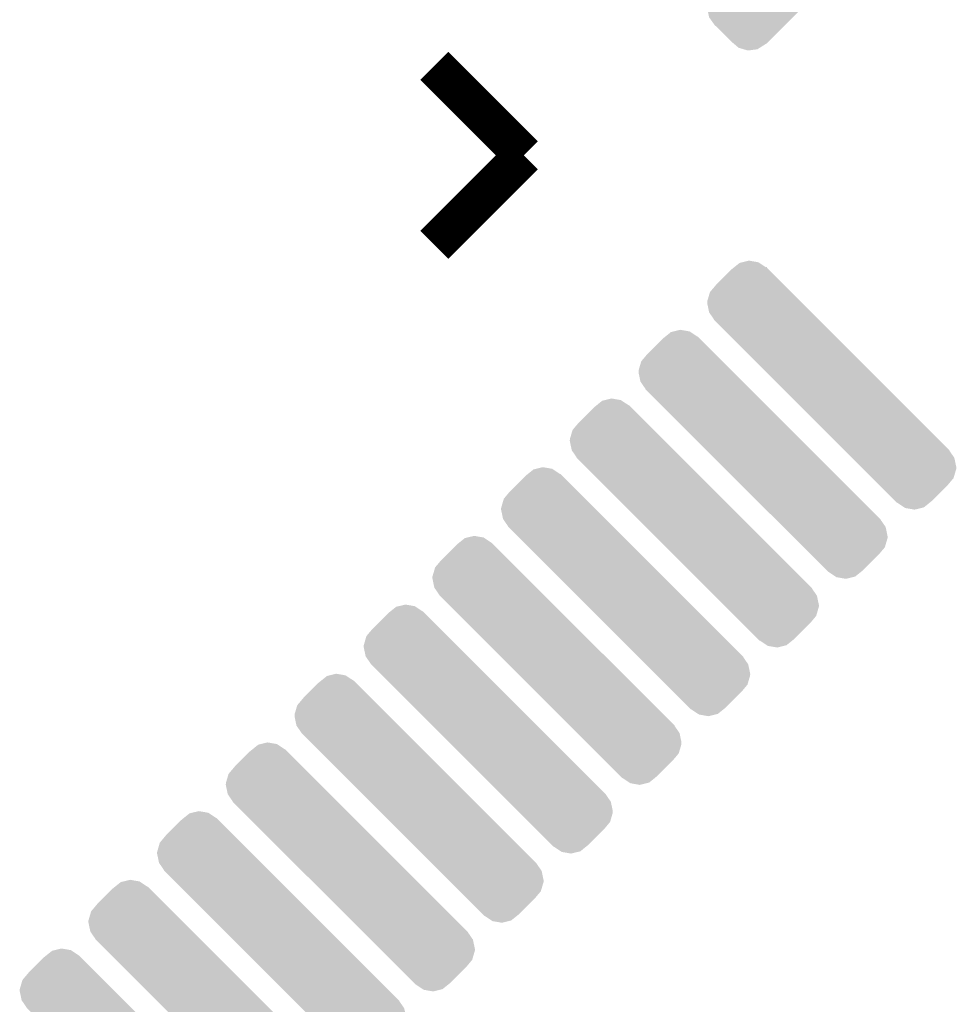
# Model space of a CAD drawing. Extents: x -9 to 122, y -9 to 65.
# Tile 226 of 256: x 62.02 to 66.83, y 41.55 to 46.61. Entities that reach past the tile are written whole.
import ezdxf

# ---------------------------------------------------------------- set-up
doc = ezdxf.new("R2010")
doc.units = 0
doc.layers.get('0').update_dxf_attribs({"linetype": 'CONTINUOUS'})
doc.layers.add('CLICKER_4_FOR_R7FA4M2A_V100_GTO', color=12, linetype='CONTINUOUS')
doc.layers.add('CLICKER_4_FOR_R7FA4M2A_V100_GTS', color=13, linetype='CONTINUOUS')

# ---------------------------------------------------------------- blocks, each defined once
blk = doc.blocks.new('CUSTOM_198')
for points in [[(0.336624, 0.604508), (0.370518, 0.625936), (0.503526, 0.604508), (0.477996, 0.625936)], [(0.370518, 0.625936), (0.382392, 0.633442), (0.477996, 0.625936), (0.452376, 0.633442)], [(0.382392, 0.633442), (0.43098, 0.63971), (0.452376, 0.633442), (0.43098, 0.63971)], [(0.24612, 0.515528), (0.325032, 0.59444), (0.594432, 0.515528), (0.51552, 0.59444)], [(0.325032, 0.59444), (0.3351, 0.604508), (0.51552, 0.59444), (0.503526, 0.604508)], [(0.3351, 0.604508), (0.335862, 0.60527), (0.336624, 0.604508), (0.335862, 0.60527)], [(0.200178, 0.469586), (0.240052, 0.50946), (0.630026, 0.469586), (0.601562, 0.50946)], [(0.240052, 0.50946), (0.24612, 0.515528), (0.601562, 0.50946), (0.594432, 0.515528)], [(0.152232, 0.42164), (0.200178, 0.469586), (0.64008, 0.42164), (0.630026, 0.469586)], [(0.108036, 0.377444), (0.152232, 0.42164), (0.631594, 0.377444), (0.64008, 0.42164)], [(0.067218, 0.336626), (0.108036, 0.377444), (0.604506, 0.336626), (0.631594, 0.377444)], [(-0.60527, -0.335862), (0.066454, 0.335862), (-0.066454, -0.335862), (0.60527, 0.335862)], [(0.066454, 0.335862), (0.067218, 0.336626), (0.60527, 0.335862), (0.604506, 0.336626)], [(-0.631596, -0.377442), (-0.604508, -0.336624), (-0.108034, -0.377442), (-0.067216, -0.336624)], [(-0.604508, -0.336624), (-0.60527, -0.335862), (-0.067216, -0.336624), (-0.066454, -0.335862)], [(-0.64008, -0.42164), (-0.631596, -0.377442), (-0.152232, -0.42164), (-0.108034, -0.377442)], [(-0.630026, -0.469586), (-0.64008, -0.42164), (-0.200178, -0.469586), (-0.152232, -0.42164)], [(-0.601562, -0.509458), (-0.630026, -0.469586), (-0.24005, -0.509458), (-0.200178, -0.469586)], [(-0.594428, -0.515532), (-0.601562, -0.509458), (-0.246124, -0.515532), (-0.24005, -0.509458)], [(-0.515528, -0.594432), (-0.594428, -0.515532), (-0.325024, -0.594432), (-0.246124, -0.515532)], [(-0.503526, -0.604508), (-0.515528, -0.594432), (-0.3351, -0.604508), (-0.325024, -0.594432)], [(-0.478008, -0.625932), (-0.503526, -0.604508), (-0.370516, -0.625932), (-0.336624, -0.604508)], [(-0.335862, -0.60527), (-0.336624, -0.604508), (-0.335862, -0.60527), (-0.3351, -0.604508)], [(-0.452364, -0.633448), (-0.478008, -0.625932), (-0.382406, -0.633448), (-0.370516, -0.625932)], [(-0.430994, -0.639712), (-0.452364, -0.633448), (-0.430994, -0.639712), (-0.382406, -0.633448)]]:
    blk.add_solid(points)
blk = doc.blocks.new('CUSTOM_199')
for points in [[(-0.502992, 0.604496), (-0.473298, 0.628298), (-0.336636, 0.604496), (-0.372512, 0.628298)], [(-0.473298, 0.628298), (-0.459946, 0.631578), (-0.372512, 0.628298), (-0.377458, 0.631578)], [(-0.459946, 0.631578), (-0.425722, 0.639984), (-0.377458, 0.631578), (-0.425722, 0.639984)], [(-0.594428, 0.515532), (-0.515456, 0.594504), (-0.246124, 0.515532), (-0.325096, 0.594504)], [(-0.515456, 0.594504), (-0.502992, 0.604496), (-0.325096, 0.594504), (-0.335088, 0.604496)], [(-0.336636, 0.604496), (-0.335862, 0.60527), (-0.335088, 0.604496), (-0.335862, 0.60527)], [(-0.62593, 0.478014), (-0.594428, 0.515532), (-0.208606, 0.478014), (-0.246124, 0.515532)], [(-0.639712, 0.431002), (-0.62593, 0.478014), (-0.161594, 0.431002), (-0.208606, 0.478014)], [(-0.64008, 0.42164), (-0.639712, 0.431002), (-0.152232, 0.42164), (-0.161594, 0.431002)], [(-0.630028, 0.373692), (-0.64008, 0.42164), (-0.104284, 0.373692), (-0.152232, 0.42164)], [(-0.604508, 0.336624), (-0.630028, 0.373692), (-0.067216, 0.336624), (-0.104284, 0.373692)], [(-0.60527, 0.335862), (-0.604508, 0.336624), (-0.066454, 0.335862), (-0.067216, 0.336624)], [(0.066454, -0.335862), (-0.60527, 0.335862), (0.60527, -0.335862), (-0.066454, 0.335862)], [(0.067218, -0.336626), (0.066454, -0.335862), (0.604506, -0.336626), (0.60527, -0.335862)], [(0.104284, -0.373692), (0.067218, -0.336626), (0.630024, -0.373692), (0.604506, -0.336626)], [(0.152232, -0.42164), (0.104284, -0.373692), (0.64008, -0.42164), (0.630024, -0.373692)], [(0.161586, -0.430994), (0.152232, -0.42164), (0.639712, -0.430994), (0.64008, -0.42164)], [(0.208598, -0.478006), (0.161586, -0.430994), (0.625932, -0.478006), (0.639712, -0.430994)], [(0.24612, -0.515528), (0.208598, -0.478006), (0.594432, -0.515528), (0.625932, -0.478006)], [(0.325032, -0.59444), (0.24612, -0.515528), (0.51552, -0.59444), (0.594432, -0.515528)], [(0.3351, -0.604508), (0.325032, -0.59444), (0.50297, -0.604508), (0.51552, -0.59444)], [(0.335862, -0.60527), (0.3351, -0.604508), (0.335862, -0.60527), (0.336624, -0.604508)], [(0.37252, -0.628326), (0.336624, -0.604508), (0.473284, -0.628326), (0.50297, -0.604508)], [(0.377444, -0.631594), (0.37252, -0.628326), (0.45997, -0.631594), (0.473284, -0.628326)], [(0.425706, -0.640006), (0.377444, -0.631594), (0.425706, -0.640006), (0.45997, -0.631594)]]:
    blk.add_solid(points)

msp = doc.modelspace()

# ---------------------------------------------------------------- linework, layer by layer
at = {"layer": 'CLICKER_4_FOR_R7FA4M2A_V100_GTO', "const_width": 0.2032}
for points in [[(64.15024, 46.37278), (64.60998, 45.91304)], [(64.15024, 45.4533), (64.60998, 45.91304)]]:
    msp.add_lwpolyline(points, dxfattribs=at)

# ---------------------------------------------------------------- block references
at = {"layer": 'CLICKER_4_FOR_R7FA4M2A_V100_GTS'}
for name, p in [('CUSTOM_198', (66.1924, 47.0916)), ('CUSTOM_199', (66.1924, 44.73194)), ('CUSTOM_199', (65.83934, 44.37634)), ('CUSTOM_199', (65.48628, 44.02328)), ('CUSTOM_199', (65.13322, 43.67022)), ('CUSTOM_199', (64.78016, 43.31716)), ('CUSTOM_199', (64.4271, 42.9641)), ('CUSTOM_199', (64.0715, 42.6085)), ('CUSTOM_199', (63.71844, 42.25544)), ('CUSTOM_199', (63.36538, 41.90238)), ('CUSTOM_199', (63.01232, 41.54932)), ('CUSTOM_199', (62.65926, 41.19626))]:
    msp.add_blockref(name, p, dxfattribs=at)

doc.saveas('drawing.dxf')
